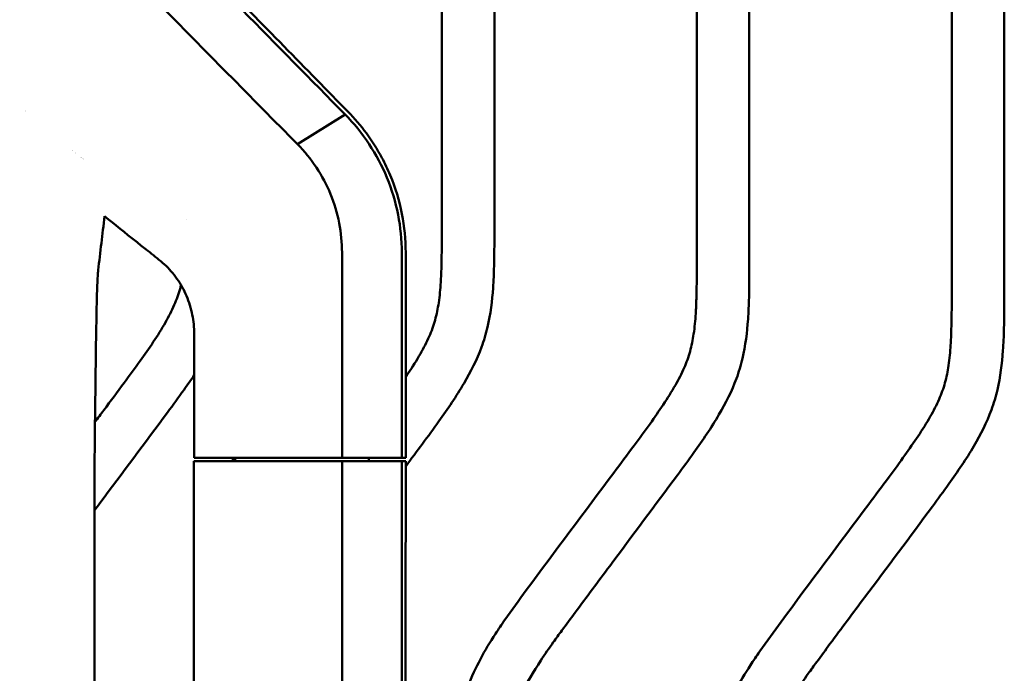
# Model space of a CAD drawing. Header units: millimetres. Extents: x 0 to 6049, y -120 to 1682.
# Tile 56 of 256: x 266 to 360, y 1300 to 1362. Entities that reach past the tile are written whole.
import ezdxf

# ---------------------------------------------------------------- set-up
doc = ezdxf.new("R2010")
doc.units = ezdxf.units.MM
doc.header["$LTSCALE"] = 2
doc.layers.add('Sichtbar (ISO)', color=7, linetype='Continuous', lineweight=50)

msp = doc.modelspace()

# ---------------------------------------------------------------- linework, layer by layer
at = {"layer": 'Sichtbar (ISO)'}
for p, q in [((355.023, 1336.778), (355.023, 1410.604)), ((360.023, 1410.604), (360.023, 1336.778)), ((330.773, 1339.766), (330.773, 1407.616)), ((335.773, 1407.616), (335.773, 1339.766)), ((306.523, 1342.754), (306.523, 1404.628)), ((311.523, 1404.628), (311.523, 1342.754)), ((297.324, 1353.18), (292.797, 1350.354)), ((297.324, 1353.18), (297.324, 1353.181)), ((297.324, 1353.18), (297.324, 1353.18)), ((282.266, 1343.209), (282.266, 1343.209)), ((297.033, 1340.042), (297.033, 1320.491)), ((302.715, 1340.042), (302.715, 1320.491)), ((303.088, 1320.491), (303.088, 1340.042)), ((282.983, 1332.085), (282.983, 1320.491)), ((282.938, 1320.191), (282.939, 1320.191)), ((282.938, 1320.191), (282.938, 1176.791)), ((283.457, 1320.191), (282.939, 1320.191)), ((282.983, 1320.491), (283.372, 1320.491)), ((285.07, 1320.491), (283.372, 1320.491)), ((285.138, 1320.191), (283.457, 1320.191)), ((297.033, 1320.491), (285.07, 1320.491)), ((286.145, 1320.491), (285.984, 1320.491)), ((286.645, 1320.491), (286.145, 1320.491)), ((286.645, 1320.191), (286.645, 1320.491)), ((286.863, 1320.491), (286.645, 1320.491)), ((286.863, 1320.191), (286.863, 1320.491)), ((297.03, 1320.191), (302.715, 1320.191)), ((297.033, 1320.491), (302.715, 1320.491)), ((299.566, 1320.491), (299.315, 1320.491)), ((300.067, 1320.491), (299.566, 1320.491)), ((299.566, 1320.191), (299.566, 1320.491)), ((300.067, 1320.491), (300.156, 1320.491)), ((302.715, 1320.491), (301.832, 1320.491)), ((302.715, 1320.491), (303.088, 1320.491)), ((302.715, 1320.191), (303.088, 1320.191)), ((273.485, 1316.265), (273.485, 1180.717))]:
    msp.add_line(p, q, dxfattribs=at)
for centre, radius, start, end in [((267.648, 1357.866), 4.4, 260.93673, 260.9376), ((267.648, 1357.866), 8.9, 294.90361, 294.9042), ((267.643, 1357.866), 9.25, 295.9363, 295.93688), ((267.643, 1357.866), 9.85, 297.4851, 297.48565), ((267.643, 1357.866), 10.086, 298.03873, 298.03928)]:
    msp.add_arc(centre, radius, start, end, dxfattribs=at)
for centre, major_axis, ratio, start_param, end_param in [((-1087.835, -940.69), (-1649.08, -11923.273), 0.087951, 1.775272, 1.775711), ((273.85, 1324.445), (-0.194, -15.408), 0.020096, 4.715678, 5.272281)]:
    msp.add_ellipse(centre, major_axis=major_axis, ratio=ratio, start_param=start_param, end_param=end_param, dxfattribs=at)
for points, knots in [([(266.372, 1377.14), (270.747, 1372.701), (275.132, 1368.255), (283.94, 1359.326), (288.363, 1354.843), (292.796, 1350.353)], [-3.979043, -3.979043, -3.979043, -3.979043, -1.993523, -1.993523, -0.000094, -0.000094, -0.000094, -0.000094]), ([(276.842, 1374.684), (280.388, 1371.051), (282.375, 1369.016), (289.39, 1361.833), (293.688, 1357.437), (297.597, 1353.451)], [0.000055, 0.000055, 0.000055, 0.000055, 1.680272, 1.680272, 4.251033, 4.251033, 4.251033, 4.251033]), ([(297.324, 1353.181), (294.057, 1356.505), (290.794, 1359.825), (284.281, 1366.455), (281.03, 1369.765), (277.784, 1373.071)], [0.000189, 0.000189, 0.000189, 0.000189, 1.47252, 1.47252, 2.944908, 2.944908, 2.944908, 2.944908]), ([(303.088, 1340.042), (303.088, 1341.277), (302.968, 1342.503), (302.482, 1344.985), (302.103, 1346.225), (301.375, 1347.97), (301.112, 1348.522), (299.946, 1350.701), (298.856, 1352.167), (297.597, 1353.451)], [0.00031, 0.00031, 0.00031, 0.00031, 0.370668, 0.370668, 0.760266, 0.760266, 0.947877, 0.947877, 1.520491, 1.520491, 1.520491, 1.520491]), ([(302.715, 1340.042), (302.714, 1341.251), (302.597, 1342.457), (302.127, 1344.853), (301.77, 1346.037), (300.839, 1348.295), (300.27, 1349.365), (298.934, 1351.383), (298.168, 1352.324), (297.324, 1353.18)], [-1.475985, -1.475985, -1.475985, -1.475985, -1.112884, -1.112884, -0.740642, -0.740642, -0.372636, -0.372636, -0.000141, -0.000141, -0.000141, -0.000141]), ([(297.033, 1340.042), (297.034, 1340.985), (296.941, 1341.928), (296.574, 1343.797), (296.297, 1344.723), (295.569, 1346.496), (295.118, 1347.342), (294.066, 1348.935), (293.461, 1349.682), (292.796, 1350.353)], [0.000072, 0.000072, 0.000072, 0.000072, 0.282788, 0.282788, 0.573559, 0.573559, 0.86552, 0.86552, 1.163385, 1.163385, 1.163385, 1.163385]), ([(311.523, 1342.754), (311.523, 1341.419), (311.528, 1339.395), (311.397, 1336.118), (311.078, 1333.518), (310.164, 1330.442), (308.626, 1327.414), (306.591, 1324.435), (304.682, 1321.836), (303.621, 1320.405), (303.088, 1319.688)], [0, 0, 0, 0, 0.0637256, 0.0965328, 0.156576, 0.1883636, 0.2491114, 0.3179007, 0.3602396, 0.4027963, 0.4027963, 0.4027963, 0.4027963]), ([(303.088, 1328.187), (303.169, 1328.307), (303.658, 1329.034), (304.456, 1330.299), (305.333, 1331.987), (305.926, 1333.618), (306.271, 1335.354), (306.427, 1337.037), (306.527, 1339.535), (306.523, 1341.381), (306.523, 1342.754)], [0.7563756, 0.7563756, 0.7563756, 0.7563756, 0.7632574, 0.798163, 0.8276439, 0.8538379, 0.8807248, 0.9118969, 0.9344828, 1, 1, 1, 1]), ([(278.4, 1340.337), (278.238, 1340.462), (278.074, 1340.591), (277.745, 1340.851), (277.58, 1340.983), (277.413, 1341.117)], [0.000416, 0.000416, 0.000416, 0.000416, 0.0720718, 0.0720718, 0.1438624, 0.1438624, 0.1438624, 0.1438624]), ([(279.801, 1339.209), (279.561, 1339.408), (279.323, 1339.602), (278.856, 1339.979), (278.626, 1340.163), (278.4, 1340.337)], [0.0000126, 0.0000126, 0.0000126, 0.0000126, 0.1005526, 0.1005526, 0.200042, 0.200042, 0.200042, 0.200042]), ([(307.273, 1283.604), (307.273, 1285.114), (307.27, 1287.39), (307.387, 1290.629), (307.595, 1293.085), (307.953, 1295.239), (308.404, 1297.074), (309.07, 1299.062), (310.149, 1301.368), (311.391, 1303.426), (312.86, 1305.6), (316.616, 1310.705), (320.752, 1316.209), (324.679, 1321.493), (326.261, 1323.646), (327.595, 1325.549), (328.706, 1327.311), (329.583, 1328.999), (330.176, 1330.63), (330.521, 1332.366), (330.677, 1334.049), (330.777, 1336.547), (330.773, 1338.393), (330.773, 1339.766)], [0, 0, 0, 0, 0.072099, 0.108579, 0.154693, 0.189643, 0.212686, 0.244806, 0.289574, 0.333853, 0.359346, 0.414588, 0.635925, 0.687443, 0.728365, 0.763257, 0.798163, 0.827644, 0.853838, 0.880725, 0.911897, 0.934483, 1, 1, 1, 1]), ([(335.773, 1339.766), (335.773, 1338.431), (335.778, 1336.407), (335.647, 1333.13), (335.328, 1330.53), (334.414, 1327.454), (332.876, 1324.426), (330.841, 1321.447), (327.333, 1316.672), (323.535, 1311.616), (319.87, 1306.687), (318.079, 1304.271), (316.981, 1302.756), (315.603, 1300.774), (314.3, 1298.576), (313.476, 1296.522), (313.026, 1295.011), (312.558, 1292.697), (312.267, 1288.799), (312.273, 1285.516), (312.273, 1283.604)], [0, 0, 0, 0, 0.063726, 0.096533, 0.156576, 0.188364, 0.249111, 0.317901, 0.36024, 0.531483, 0.619234, 0.653015, 0.674815, 0.708407, 0.768107, 0.796298, 0.813683, 0.843364, 0.908713, 1, 1, 1, 1]), ([(273.832, 1338.354), (273.817, 1338.23), (273.803, 1338.042), (273.776, 1337.557), (273.763, 1337.265), (273.726, 1336.255), (273.704, 1335.414), (273.645, 1332.616), (273.613, 1330.295), (273.569, 1326.76), (273.554, 1325.533), (273.54, 1324.398)], [-1.720262, -1.720262, -1.720262, -1.720262, -1.556069, -1.556069, -1.394923, -1.394923, -1.064412, -1.064412, -0.377392, -0.377392, -0.000054, -0.000054, -0.000054, -0.000054]), ([(282.962, 1332.756), (282.924, 1333.368), (282.833, 1333.976), (282.53, 1335.185), (282.318, 1335.773), (281.77, 1336.909), (281.436, 1337.442), (280.676, 1338.404), (280.256, 1338.831), (279.801, 1339.209)], [-0.7610909, -0.7610909, -0.7610909, -0.7610909, -0.5768392, -0.5768392, -0.387333, -0.387333, -0.1914524, -0.1914524, -0.0000057, -0.0000057, -0.0000057, -0.0000057]), ([(273.534, 1323.916), (273.815, 1324.292), (274.742, 1325.536), (276.179, 1327.47), (277.761, 1329.622), (279.095, 1331.525), (280.206, 1333.287), (281.083, 1334.975), (281.523, 1336.186), (281.693, 1336.831), (281.721, 1336.946)], [0.6135374, 0.6135374, 0.6135374, 0.6135374, 0.6359245, 0.6874428, 0.7283652, 0.7632574, 0.798163, 0.8276439, 0.8538379, 0.8594819, 0.8594819, 0.8594819, 0.8594819]), ([(331.523, 1280.615), (331.523, 1282.126), (331.52, 1284.401), (331.637, 1287.641), (331.845, 1290.097), (332.203, 1292.251), (332.654, 1294.086), (333.32, 1296.074), (334.399, 1298.379), (335.641, 1300.438), (337.11, 1302.612), (340.866, 1307.717), (345.002, 1313.221), (348.929, 1318.505), (350.511, 1320.658), (351.845, 1322.561), (352.956, 1324.323), (353.833, 1326.011), (354.426, 1327.642), (354.771, 1329.378), (354.927, 1331.061), (355.027, 1333.559), (355.023, 1335.405), (355.023, 1336.778)], [0, 0, 0, 0, 0.072099, 0.108579, 0.154693, 0.189643, 0.212686, 0.244806, 0.289574, 0.333853, 0.359346, 0.414588, 0.635925, 0.687443, 0.728365, 0.763257, 0.798163, 0.827644, 0.853838, 0.880725, 0.911897, 0.934483, 1, 1, 1, 1]), ([(360.023, 1336.778), (360.023, 1335.443), (360.028, 1333.419), (359.897, 1330.142), (359.578, 1327.542), (358.664, 1324.466), (357.126, 1321.438), (355.091, 1318.459), (351.583, 1313.684), (347.785, 1308.628), (344.12, 1303.699), (342.329, 1301.283), (341.231, 1299.768), (339.853, 1297.786), (338.55, 1295.588), (337.726, 1293.534), (337.276, 1292.023), (336.808, 1289.709), (336.517, 1285.811), (336.523, 1282.528), (336.523, 1280.615)], [0, 0, 0, 0, 0.063726, 0.096533, 0.156576, 0.188364, 0.249111, 0.317901, 0.36024, 0.531483, 0.619234, 0.653015, 0.674815, 0.708407, 0.768107, 0.796298, 0.813683, 0.843364, 0.908713, 1, 1, 1, 1]), ([(282.983, 1328.386), (282.663, 1327.914), (282.335, 1327.447), (282.003, 1326.982), (281.486, 1326.26), (280.96, 1325.544), (280.433, 1324.829), (278.299, 1321.938), (276.141, 1319.065), (273.993, 1316.185), (273.823, 1315.958), (273.654, 1315.731), (273.485, 1315.504)], [0.3561672, 0.3561672, 0.3561672, 0.3561672, 0.3894915, 0.3894915, 0.3894915, 0.441365, 0.441365, 0.441365, 0.6511724, 0.6511724, 0.6511724, 0.6676954, 0.6676954, 0.6676954, 0.6676954]), ([(297.689, 1272.38), (297.23, 1274.143), (296.997, 1276.28), (296.985, 1283.97), (297.031, 1285.457), (297.044, 1292.176), (297.044, 1296.078), (297.046, 1301.923), (297.041, 1307.545), (297.037, 1312.287), (297.032, 1316.239), (297.03, 1320.191)], [0.000001, 0.000001, 0.000001, 0.000001, 0.549512, 0.549512, 0.823393, 0.823393, 0.917839, 0.917839, 2.197395, 2.197395, 8.595006, 8.595006, 8.595006, 8.595006]), ([(301.832, 1320.491), (301.567, 1320.491), (301.287, 1320.491), (300.991, 1320.491), (300.726, 1320.491), (300.449, 1320.491), (300.156, 1320.491)], [0, 0, 0, 0, 0.5277582, 0.5277582, 0.5277582, 0.9999795, 0.9999795, 0.9999795, 0.9999795]), ([(302.715, 1320.191), (302.714, 1312.127), (302.704, 1302.408), (302.709, 1291.086), (302.716, 1288.43), (302.723, 1284.51), (302.724, 1283.105), (302.718, 1280.317), (302.714, 1279.901), (302.715, 1278.156), (302.723, 1277.429), (302.74, 1276.769)], [0.000002, 0.000002, 0.000002, 0.000002, 2.419057, 2.419057, 4.200578, 4.200578, 5.708399, 5.708399, 6.848199, 6.848199, 8.195319, 8.195319, 8.195319, 8.195319]), ([(303.104, 1276.981), (303.068, 1278.621), (303.099, 1279.719), (303.093, 1287.08), (303.086, 1288.937), (303.081, 1294.425), (303.08, 1296.175), (303.078, 1304.944), (303.088, 1312.835), (303.088, 1320.191)], [0.000138, 0.000138, 0.000138, 0.000138, 0.49242, 0.49242, 0.709836, 0.709836, 0.812085, 0.812085, 1.22985, 1.22985, 1.22985, 1.22985])]:
    msp.add_open_spline(points, degree=3, knots=knots, dxfattribs=at)
for points in [[(277.413, 1341.117), (276.427, 1341.909), (275.438, 1342.703), (274.448, 1343.498)], [(282.983, 1332.085), (282.983, 1332.309), (282.975, 1332.533), (282.962, 1332.756)], [(285.138, 1320.191), (290.66, 1320.191), (294.39, 1320.191), (297.03, 1320.191)]]:
    msp.add_open_spline(points, degree=3, dxfattribs=at)

doc.saveas('drawing.dxf')
